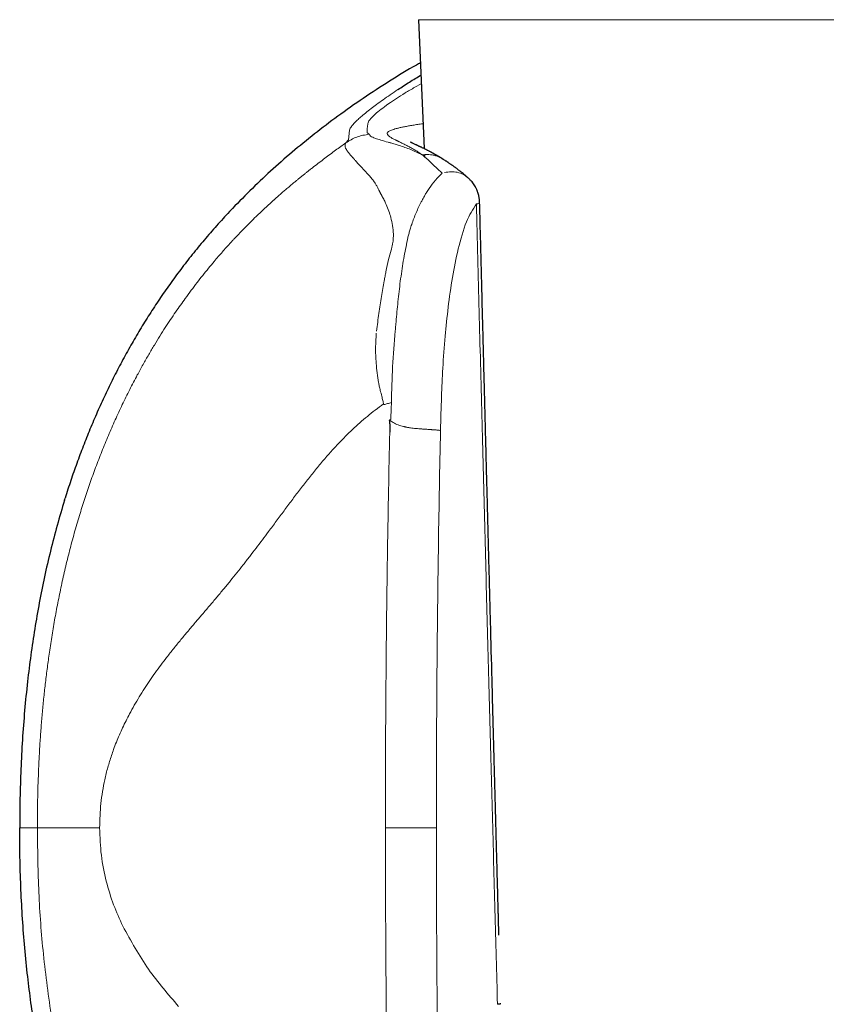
# Model space of a CAD drawing. Header units: millimetres. Extents: x 8 to 761, y 12 to 733.
# Tile 80 of 99: x 417 to 440, y 532 to 560. Entities that reach past the tile are written whole.
import ezdxf

# ---------------------------------------------------------------- set-up
doc = ezdxf.new("R2010")
doc.units = ezdxf.units.MM

msp = doc.modelspace()

# ---------------------------------------------------------------- linework, layer by layer
at = {"color": 7, "linetype": 'Continuous', "lineweight": 30}
for p, q in [((428.453, 559.761), (428.612, 556.084)), ((426.378, 556.246), (426.453, 556.34)), ((428.62, 555.913), (428.622, 555.859)), ((429.129, 555.797), (429.137, 555.792)), ((423.063, 554.289), (423.081, 554.307)), ((418.359, 546.063), (418.378, 546.124))]:
    msp.add_line(p, q, dxfattribs=at)
at = {"color": 252, "linetype": 'Continuous', "lineweight": 0}
for p, q in [((451.708, 559.761), (428.453, 559.761)), ((428.532, 557.935), (428.349, 557.836)), ((426.453, 556.34), (426.481, 556.612)), ((428.557, 555.906), (428.588, 555.891)), ((428.588, 555.891), (428.627, 555.854)), ((428.627, 555.854), (428.727, 555.761)), ((427.508, 536.724), (428.961, 536.724))]:
    msp.add_line(p, q, dxfattribs=at)
at = {"color": 7, "linetype": 'Continuous', "lineweight": 30}
for points, knots in [([(428.506, 558.53), (428.469, 558.51), (428.169, 558.345), (427.624, 558.01), (426.874, 557.524), (426.162, 557.021), (425.486, 556.508), (424.846, 555.985), (424.231, 555.445), (423.64, 554.888), (423.266, 554.5), (423.08, 554.308)], [0, 0, 0, 0, 0.018393, 0.148683, 0.278251, 0.406995, 0.527541, 0.647187, 0.765858, 0.883484, 1, 1, 1, 1]), ([(427.866, 557.77), (427.973, 557.84), (428.174, 557.972), (428.411, 558.116), (428.521, 558.183)], [0, 0, 0, 0, 0.533433, 1, 1, 1, 1]), ([(429.13, 555.798), (429.126, 555.8), (429.115, 555.807), (429.097, 555.818), (429.077, 555.83), (429.061, 555.84), (429.048, 555.847), (429.038, 555.853), (429.029, 555.859), (429.017, 555.866), (429.002, 555.874), (428.984, 555.885), (428.965, 555.896), (428.947, 555.906), (428.929, 555.916), (428.911, 555.927), (428.889, 555.939), (428.866, 555.952), (428.842, 555.965), (428.821, 555.976), (428.8, 555.988), (428.777, 556), (428.751, 556.013), (428.723, 556.028), (428.696, 556.042), (428.67, 556.056), (428.641, 556.07), (428.61, 556.086), (428.577, 556.102), (428.547, 556.116), (428.52, 556.129), (428.497, 556.14), (428.476, 556.15), (428.454, 556.161), (428.43, 556.171), (428.405, 556.183), (428.373, 556.198), (428.337, 556.214), (428.301, 556.231), (428.275, 556.243), (428.258, 556.251), (428.248, 556.255), (428.24, 556.259), (428.234, 556.262), (428.23, 556.264), (428.228, 556.265), (428.228, 556.265), (428.228, 556.265)], [0, 0, 0, 0, 0.007765, 0.025526, 0.040453, 0.052564, 0.061729, 0.068305, 0.074779, 0.082184, 0.094375, 0.108454, 0.123408, 0.136829, 0.148619, 0.163438, 0.179388, 0.198001, 0.217748, 0.235031, 0.249709, 0.267651, 0.289656, 0.314018, 0.337185, 0.359115, 0.383103, 0.41164, 0.44434, 0.472446, 0.497829, 0.521342, 0.543302, 0.563996, 0.592078, 0.621787, 0.652775, 0.708251, 0.763968, 0.820875, 0.850016, 0.876389, 0.901106, 0.925977, 0.951733, 0.979286, 1, 1, 1, 1]), ([(429.849, 555.266), (429.841, 555.273), (429.828, 555.284), (429.81, 555.3), (429.795, 555.312), (429.785, 555.321), (429.777, 555.327), (429.768, 555.335), (429.756, 555.344), (429.741, 555.358), (429.714, 555.38), (429.679, 555.408), (429.641, 555.438), (429.61, 555.462), (429.583, 555.484), (429.555, 555.505), (429.529, 555.525), (429.506, 555.542), (429.483, 555.559), (429.461, 555.575), (429.437, 555.592), (429.415, 555.608), (429.394, 555.623), (429.372, 555.638), (429.347, 555.656), (429.324, 555.672), (429.303, 555.686), (429.288, 555.696), (429.272, 555.706), (429.255, 555.718), (429.233, 555.732), (429.206, 555.75), (429.174, 555.771), (429.15, 555.786), (429.138, 555.794)], [0, 0, 0, 0, 0.0297559, 0.0543716, 0.0738571, 0.0882188, 0.0975401, 0.1061845, 0.1234549, 0.1452284, 0.1703588, 0.2330518, 0.2879275, 0.323091, 0.3601001, 0.3998148, 0.4356991, 0.4680399, 0.4953029, 0.5272919, 0.5624155, 0.5933696, 0.6192525, 0.6501804, 0.6868154, 0.7272544, 0.7521066, 0.7747915, 0.7953887, 0.8201075, 0.8528711, 0.8937193, 0.9427224, 1, 1, 1, 1]), ([(430.196, 554.534), (430.196, 554.537), (430.196, 554.546), (430.195, 554.56), (430.194, 554.579), (430.193, 554.603), (430.19, 554.631), (430.186, 554.659), (430.182, 554.689), (430.176, 554.719), (430.169, 554.752), (430.161, 554.784), (430.153, 554.811), (430.143, 554.84), (430.132, 554.871), (430.119, 554.904), (430.105, 554.934), (430.091, 554.963), (430.07, 555.003), (430.039, 555.052), (430, 555.108), (429.962, 555.154), (429.929, 555.19), (429.905, 555.215), (429.883, 555.236), (429.866, 555.251), (429.854, 555.262), (429.85, 555.266)], [0, 0, 0, 0, 0.011113, 0.031327, 0.051486, 0.080266, 0.115915, 0.153467, 0.182375, 0.221468, 0.265616, 0.304519, 0.337326, 0.369643, 0.413074, 0.456621, 0.496093, 0.533556, 0.572088, 0.656718, 0.741259, 0.817562, 0.869267, 0.918313, 0.942895, 0.978599, 1, 1, 1, 1]), ([(430.744, 533.667), (430.744, 533.694), (430.742, 533.756), (430.74, 533.847), (430.737, 533.935), (430.735, 534.012), (430.733, 534.073), (430.732, 534.122), (430.731, 534.159), (430.73, 534.19), (430.729, 534.219), (430.729, 534.25), (430.728, 534.283), (430.727, 534.328), (430.725, 534.388), (430.723, 534.463), (430.72, 534.569), (430.716, 534.706), (430.712, 534.877), (430.707, 535.055), (430.702, 535.237), (430.697, 535.424), (430.692, 535.622), (430.686, 535.83), (430.68, 536.05), (430.672, 536.365), (430.661, 536.77), (430.648, 537.255), (430.635, 537.728), (430.623, 538.188), (430.612, 538.611), (430.601, 538.999), (430.592, 539.353), (430.583, 539.702), (430.573, 540.049), (430.564, 540.395), (430.544, 541.171), (430.521, 542.033), (430.496, 542.981), (430.48, 543.586), (430.464, 544.191), (430.448, 544.795), (430.434, 545.353), (430.421, 545.859), (430.409, 546.311), (430.397, 546.75), (430.386, 547.177), (430.378, 547.499), (430.372, 547.722), (430.369, 547.85), (430.365, 547.982), (430.362, 548.122), (430.358, 548.271), (430.354, 548.428), (430.349, 548.594), (430.345, 548.768), (430.34, 548.965), (430.334, 549.185), (430.328, 549.429), (430.321, 549.686), (430.314, 549.957), (430.307, 550.24), (430.299, 550.537), (430.291, 550.847), (430.283, 551.17), (430.274, 551.506), (430.265, 551.855), (430.256, 552.217), (430.246, 552.585), (430.237, 552.958), (430.227, 553.335), (430.217, 553.725), (430.207, 554.126), (430.2, 554.397), (430.196, 554.534)], [0, 0, 0, 0, 0.004003, 0.0088453, 0.01309, 0.0167369, 0.0197862, 0.0219778, 0.0237053, 0.0250535, 0.0264396, 0.02792, 0.0294947, 0.0311636, 0.0344681, 0.0380894, 0.0420214, 0.0495916, 0.0578047, 0.0666607, 0.0751112, 0.0840742, 0.0935497, 0.1035377, 0.1140383, 0.1250515, 0.1489333, 0.1721997, 0.1948505, 0.2168854, 0.2383047, 0.2556837, 0.2726352, 0.2892636, 0.3058726, 0.3224816, 0.3390906, 0.4173903, 0.4463806, 0.4753709, 0.5043612, 0.5333515, 0.5622898, 0.5845216, 0.606158, 0.6271989, 0.6476444, 0.6674945, 0.6735969, 0.6796407, 0.685892, 0.6926027, 0.6997728, 0.707262, 0.7151944, 0.7235699, 0.7323886, 0.7434648, 0.755169, 0.7675014, 0.7804617, 0.7940501, 0.8082666, 0.8231111, 0.8385836, 0.8546843, 0.8714129, 0.8887697, 0.9067545, 0.9242869, 0.9423776, 0.9610267, 0.9802342, 1, 1, 1, 1]), ([(423.063, 554.289), (422.94, 554.156), (422.694, 553.891), (422.34, 553.482), (421.999, 553.067), (421.672, 552.646), (421.36, 552.22), (421.062, 551.792), (420.779, 551.361), (420.508, 550.924), (420.337, 550.628), (420.251, 550.48)], [0, 0, 0, 0, 0.11475, 0.228687, 0.341818, 0.454218, 0.565964, 0.67515, 0.783842, 0.892106, 1, 1, 1, 1]), ([(420.251, 550.48), (420.164, 550.324), (419.991, 550.013), (419.745, 549.539), (419.512, 549.06), (419.291, 548.575), (419.084, 548.089), (418.889, 547.602), (418.707, 547.113), (418.535, 546.621), (418.43, 546.29), (418.377, 546.124)], [0, 0, 0, 0, 0.112672, 0.22506, 0.33722, 0.449204, 0.56106, 0.670833, 0.78056, 0.890273, 1, 1, 1, 1]), ([(427.62, 548.354), (427.622, 548.332), (427.626, 548.29), (427.631, 548.231), (427.634, 548.187), (427.635, 548.155), (427.636, 548.135), (427.637, 548.116), (427.638, 548.099), (427.638, 548.074), (427.637, 548.04), (427.634, 548.012), (427.632, 547.999)], [0, 0, 0, 0, 0.187106, 0.353699, 0.499799, 0.561577, 0.618811, 0.671508, 0.719675, 0.763321, 0.885106, 1, 1, 1, 1]), ([(418.358, 546.063), (418.286, 545.823), (418.143, 545.342), (417.954, 544.614), (417.785, 543.88), (417.636, 543.14), (417.506, 542.396), (417.395, 541.647), (417.298, 540.87), (417.218, 540.065), (417.155, 539.231), (417.112, 538.396), (417.085, 537.56), (417.082, 537.002), (417.08, 536.724)], [0, 0, 0, 0, 0.079455, 0.158984, 0.238608, 0.318341, 0.398193, 0.478163, 0.558248, 0.646458, 0.734772, 0.823159, 0.911582, 1, 1, 1, 1]), ([(418.359, 527.384), (418.285, 527.629), (418.139, 528.117), (417.948, 528.855), (417.777, 529.595), (417.627, 530.338), (417.497, 531.082), (417.387, 531.829), (417.292, 532.602), (417.213, 533.403), (417.152, 534.23), (417.11, 535.06), (417.085, 535.891), (417.082, 536.446), (417.08, 536.724)], [0, 0, 0, 0, 0.080949, 0.161507, 0.241757, 0.321771, 0.401616, 0.481352, 0.56103, 0.648666, 0.736342, 0.8241, 0.911977, 1, 1, 1, 1]), ([(430.796, 531.708), (430.796, 531.707), (430.796, 531.706), (430.788, 531.703), (430.77, 531.7), (430.743, 531.696), (430.717, 531.693), (430.704, 531.691)], [0, 0, 0, 0, 0.0686944, 0.2838172, 0.5116745, 0.7509477, 1, 1, 1, 1])]:
    msp.add_open_spline(points, degree=3, knots=knots, dxfattribs=at)
at = {"color": 252, "linetype": 'Continuous', "lineweight": 0}
for points, knots in [([(426.703, 556.896), (426.735, 556.925), (426.798, 556.983), (426.932, 557.095), (427.129, 557.25), (427.414, 557.463), (427.717, 557.669), (427.866, 557.77)], [0, 0, 0, 0, 0.171883, 0.337058, 0.496428, 0.753798, 1, 1, 1, 1]), ([(428.349, 557.836), (428.253, 557.78), (428.056, 557.666), (427.809, 557.508), (427.572, 557.346), (427.361, 557.191), (427.269, 557.112), (427.221, 557.07)], [0, 0, 0, 0, 0.155294, 0.319376, 0.496351, 0.733224, 1, 1, 1, 1]), ([(426.481, 556.612), (426.488, 556.629), (426.5, 556.66), (426.537, 556.719), (426.595, 556.79), (426.668, 556.862), (426.703, 556.896)], [0, 0, 0, 0, 0.277881, 0.499061, 0.761289, 1, 1, 1, 1]), ([(427.221, 557.07), (427.159, 557.01), (427.034, 556.888), (427.017, 556.83), (427.008, 556.801)], [0, 0, 0, 0, 0.4967772, 1, 1, 1, 1]), ([(427.008, 556.801), (427.001, 556.758), (426.988, 556.67), (426.987, 556.58), (426.986, 556.535)], [0, 0, 0, 0, 0.49932, 1, 1, 1, 1]), ([(427.599, 556.569), (427.61, 556.576), (427.633, 556.591), (427.683, 556.613), (427.744, 556.635), (427.817, 556.656), (427.902, 556.678), (427.998, 556.699), (428.107, 556.72), (428.226, 556.741), (428.357, 556.763), (428.476, 556.781), (428.554, 556.792), (428.581, 556.795)], [0, 0, 0, 0, 0.095416, 0.190738, 0.285971, 0.381122, 0.476193, 0.571187, 0.666106, 0.760949, 0.855718, 0.950413, 1, 1, 1, 1]), ([(427.053, 556.493), (426.928, 556.476), (426.685, 556.442), (426.479, 556.31), (426.378, 556.246)], [0, 0, 0, 0, 0.511996, 1, 1, 1, 1]), ([(426.986, 556.535), (426.998, 556.528), (427.021, 556.515), (427.042, 556.5), (427.053, 556.493)], [0, 0, 0, 0, 0.4997928, 1, 1, 1, 1]), ([(427.053, 556.493), (427.056, 556.475), (427.064, 556.439), (427.169, 556.398), (427.222, 556.377)], [0, 0, 0, 0, 0.497365, 1, 1, 1, 1]), ([(427.222, 556.377), (427.271, 556.361), (427.37, 556.329), (427.514, 556.288), (427.588, 556.267)], [0, 0, 0, 0, 0.48872, 1, 1, 1, 1]), ([(428.557, 555.906), (428.551, 555.911), (428.536, 555.923), (428.509, 555.942), (428.474, 555.966), (428.432, 555.994), (428.384, 556.025), (428.337, 556.053), (428.289, 556.081), (428.242, 556.107), (428.194, 556.133), (428.146, 556.159), (428.078, 556.194), (427.997, 556.234), (427.93, 556.266), (427.889, 556.286), (427.869, 556.296), (427.849, 556.305), (427.831, 556.314), (427.813, 556.323), (427.785, 556.337), (427.747, 556.355), (427.705, 556.378), (427.668, 556.399), (427.637, 556.419), (427.611, 556.438), (427.59, 556.456), (427.569, 556.479), (427.558, 556.507), (427.564, 556.539), (427.587, 556.559), (427.599, 556.569)], [0, 0, 0, 0, 0.00942, 0.022575, 0.039552, 0.060466, 0.085471, 0.11068, 0.131098, 0.158166, 0.184015, 0.20858, 0.239293, 0.299852, 0.358531, 0.373551, 0.388414, 0.403115, 0.417647, 0.432003, 0.446178, 0.489313, 0.532392, 0.575314, 0.617934, 0.660117, 0.70174, 0.746819, 0.831779, 0.916307, 1, 1, 1, 1]), ([(421.801, 551.815), (421.858, 551.892), (421.969, 552.044), (422.135, 552.263), (422.299, 552.472), (422.463, 552.674), (422.611, 552.852), (422.743, 553.007), (422.858, 553.138), (422.944, 553.235), (423.002, 553.3), (423.034, 553.335), (423.066, 553.37), (423.097, 553.405), (423.128, 553.438), (423.159, 553.472), (423.189, 553.504), (423.257, 553.577), (423.364, 553.689), (423.511, 553.841), (423.663, 553.994), (423.814, 554.142), (423.964, 554.285), (424.105, 554.417), (424.203, 554.507), (424.257, 554.557), (424.272, 554.57), (424.288, 554.584), (424.303, 554.598), (424.318, 554.612), (424.334, 554.625), (424.369, 554.657), (424.425, 554.707), (424.505, 554.777), (424.59, 554.851), (424.68, 554.929), (424.774, 555.009), (424.866, 555.086), (424.949, 555.155), (425.023, 555.215), (425.089, 555.27), (425.157, 555.324), (425.226, 555.38), (425.3, 555.439), (425.377, 555.5), (425.485, 555.584), (425.62, 555.688), (425.78, 555.81), (425.936, 555.926), (426.087, 556.037), (426.234, 556.143), (426.331, 556.212), (426.378, 556.246)], [0, 0, 0, 0, 0.038785, 0.076222, 0.112314, 0.148038, 0.183735, 0.209079, 0.233723, 0.257671, 0.264595, 0.27146, 0.278264, 0.285009, 0.291695, 0.298321, 0.304888, 0.311396, 0.342201, 0.374321, 0.40779, 0.442635, 0.474457, 0.507381, 0.537276, 0.540686, 0.544107, 0.547539, 0.550982, 0.554436, 0.557901, 0.561377, 0.578133, 0.596157, 0.615451, 0.636019, 0.657863, 0.679241, 0.698586, 0.713794, 0.728772, 0.743479, 0.75885, 0.774885, 0.792273, 0.809762, 0.845116, 0.87901, 0.911444, 0.942419, 0.971937, 1, 1, 1, 1]), ([(426.378, 556.246), (426.376, 556.241), (426.37, 556.232), (426.364, 556.218), (426.36, 556.203), (426.358, 556.186), (426.357, 556.167), (426.36, 556.146), (426.365, 556.124), (426.375, 556.099), (426.387, 556.071), (426.399, 556.051), (426.405, 556.041)], [0, 0, 0, 0, 0.074719, 0.155018, 0.240908, 0.332403, 0.429516, 0.532262, 0.640661, 0.754732, 0.874502, 1, 1, 1, 1]), ([(427.588, 556.267), (427.6, 556.264), (427.622, 556.257), (427.649, 556.251), (427.661, 556.247)], [0, 0, 0, 0, 0.54299, 1, 1, 1, 1]), ([(427.661, 556.247), (427.701, 556.237), (427.78, 556.215), (427.863, 556.189), (427.903, 556.177)], [0, 0, 0, 0, 0.507632, 1, 1, 1, 1]), ([(427.903, 556.177), (428.01, 556.141), (428.218, 556.071), (428.446, 555.96), (428.557, 555.906)], [0, 0, 0, 0, 0.512963, 1, 1, 1, 1]), ([(426.411, 556.031), (426.41, 556.032), (426.408, 556.036), (426.406, 556.039), (426.405, 556.041)], [0, 0, 0, 0, 0.500054, 1, 1, 1, 1]), ([(426.411, 556.031), (426.416, 556.024), (426.428, 556.006), (426.474, 555.944), (426.536, 555.877), (426.583, 555.826)], [0, 0, 0, 0, 0.11099, 0.314256, 1, 1, 1, 1]), ([(426.608, 555.799), (426.604, 555.803), (426.595, 555.812), (426.587, 555.821), (426.583, 555.826)], [0, 0, 0, 0, 0.500171, 1, 1, 1, 1]), ([(426.653, 555.744), (426.645, 555.753), (426.629, 555.772), (426.615, 555.79), (426.608, 555.799)], [0, 0, 0, 0, 0.500325, 1, 1, 1, 1]), ([(428.557, 555.906), (428.589, 555.911), (428.654, 555.919), (428.75, 555.918), (428.844, 555.907), (428.937, 555.885), (429.025, 555.853), (429.089, 555.823), (429.122, 555.802), (429.129, 555.797)], [0, 0, 0, 0, 0.159377, 0.318851, 0.478492, 0.638244, 0.797982, 0.957575, 1, 1, 1, 1]), ([(426.844, 555.533), (426.843, 555.534), (426.84, 555.537), (426.83, 555.548), (426.794, 555.586), (426.728, 555.655), (426.68, 555.712), (426.653, 555.744)], [0, 0, 0, 0, 0.014914, 0.044162, 0.145595, 0.519391, 1, 1, 1, 1]), ([(427.13, 555.219), (427.08, 555.277), (426.981, 555.394), (426.89, 555.486), (426.844, 555.533)], [0, 0, 0, 0, 0.4984254, 1, 1, 1, 1]), ([(428.727, 555.761), (428.787, 555.705), (428.886, 555.613), (429.025, 555.481), (429.097, 555.409), (429.122, 555.384)], [0, 0, 0, 0, 0.496664, 0.820633, 1, 1, 1, 1]), ([(427.324, 554.901), (427.311, 554.929), (427.283, 554.987), (427.237, 555.067), (427.185, 555.146), (427.148, 555.194), (427.13, 555.219)], [0, 0, 0, 0, 0.228397, 0.471102, 0.728271, 1, 1, 1, 1]), ([(429.123, 555.384), (429.059, 555.322), (428.93, 555.196), (428.817, 555.031), (428.76, 554.948)], [0, 0, 0, 0, 0.493293, 1, 1, 1, 1]), ([(429.196, 555.404), (429.257, 555.414), (429.381, 555.436), (429.564, 555.415), (429.727, 555.361), (429.81, 555.292), (429.847, 555.262)], [0, 0, 0, 0, 0.245912, 0.508989, 0.784371, 1, 1, 1, 1]), ([(428.76, 554.948), (428.732, 554.912), (428.683, 554.849), (428.648, 554.781), (428.632, 554.751)], [0, 0, 0, 0, 0.567145, 1, 1, 1, 1]), ([(427.329, 554.89), (427.328, 554.892), (427.327, 554.896), (427.325, 554.899), (427.324, 554.901)], [0, 0, 0, 0, 0.500029, 1, 1, 1, 1]), ([(427.533, 554.488), (427.526, 554.503), (427.512, 554.536), (427.487, 554.587), (427.458, 554.644), (427.437, 554.684), (427.425, 554.706), (427.423, 554.709), (427.421, 554.713), (427.419, 554.718), (427.416, 554.723), (427.412, 554.729), (427.407, 554.739), (427.399, 554.755), (427.387, 554.776), (427.376, 554.797), (427.367, 554.814), (427.36, 554.828), (427.354, 554.84), (427.348, 554.852), (427.342, 554.863), (427.337, 554.873), (427.333, 554.882), (427.33, 554.888), (427.329, 554.89)], [0, 0, 0, 0, 0.104437, 0.225132, 0.362071, 0.515214, 0.522065, 0.53061, 0.54085, 0.552784, 0.566411, 0.58173, 0.598742, 0.645012, 0.700479, 0.76513, 0.802448, 0.837487, 0.870251, 0.900741, 0.928959, 0.954907, 0.978587, 1, 1, 1, 1]), ([(428.632, 554.751), (428.615, 554.721), (428.581, 554.66), (428.548, 554.596), (428.531, 554.564)], [0, 0, 0, 0, 0.494623, 1, 1, 1, 1]), ([(427.663, 554.119), (427.645, 554.181), (427.606, 554.312), (427.558, 554.427), (427.533, 554.488)], [0, 0, 0, 0, 0.471449, 1, 1, 1, 1]), ([(428.531, 554.564), (428.48, 554.464), (428.377, 554.26), (428.298, 554.037), (428.258, 553.924)], [0, 0, 0, 0, 0.4954056, 1, 1, 1, 1]), ([(429.583, 553.224), (429.655, 553.498), (429.79, 554.014), (430.003, 554.351), (430.103, 554.509)], [0, 0, 0, 0, 0.532246, 1, 1, 1, 1]), ([(430.103, 554.509), (430.132, 554.513), (430.186, 554.522), (430.191, 554.53), (430.193, 554.534)], [0, 0, 0, 0, 0.530589, 1, 1, 1, 1]), ([(430.103, 554.509), (430.116, 553.997), (430.142, 552.979), (430.181, 551.46), (430.22, 549.953), (430.259, 548.461), (430.297, 546.991), (430.335, 545.543), (430.372, 544.117), (430.409, 542.705), (430.446, 541.296), (430.484, 539.891), (430.521, 538.491), (430.558, 537.104), (430.595, 535.732), (430.631, 534.373), (430.668, 533.027), (430.692, 532.135), (430.704, 531.691)], [0, 0, 0, 0, 0.067208, 0.133815, 0.199821, 0.265227, 0.330032, 0.393095, 0.455579, 0.517484, 0.578809, 0.640789, 0.702165, 0.762939, 0.823109, 0.882676, 0.941639, 1, 1, 1, 1]), ([(427.735, 553.647), (427.729, 553.729), (427.716, 553.898), (427.681, 554.044), (427.663, 554.119)], [0, 0, 0, 0, 0.4897288, 1, 1, 1, 1]), ([(428.258, 553.924), (428.243, 553.878), (428.216, 553.796), (428.193, 553.711), (428.182, 553.674)], [0, 0, 0, 0, 0.55494, 1, 1, 1, 1]), ([(427.714, 553.373), (427.722, 553.421), (427.736, 553.516), (427.735, 553.604), (427.735, 553.647)], [0, 0, 0, 0, 0.515431, 1, 1, 1, 1]), ([(428.15, 553.551), (428.148, 553.537), (428.144, 553.518), (428.14, 553.497), (428.138, 553.49), (428.138, 553.488)], [0, 0, 0, 0, 0.6750631, 0.8815703, 1, 1, 1, 1]), ([(428.152, 553.562), (428.152, 553.56), (428.151, 553.557), (428.151, 553.553), (428.15, 553.551)], [0, 0, 0, 0, 0.499981, 1, 1, 1, 1]), ([(428.182, 553.674), (428.177, 553.656), (428.167, 553.619), (428.157, 553.581), (428.152, 553.562)], [0, 0, 0, 0, 0.489785, 1, 1, 1, 1]), ([(427.714, 553.373), (427.708, 553.342), (427.697, 553.283), (427.681, 553.222), (427.673, 553.192)], [0, 0, 0, 0, 0.509938, 1, 1, 1, 1]), ([(428.138, 553.488), (428.1, 553.31), (428.023, 552.946), (427.97, 552.568), (427.943, 552.375)], [0, 0, 0, 0, 0.490004, 1, 1, 1, 1]), ([(427.673, 553.192), (427.647, 553.102), (427.589, 552.899), (427.547, 552.692), (427.524, 552.577)], [0, 0, 0, 0, 0.4407325, 1, 1, 1, 1]), ([(429.298, 551.562), (429.335, 551.848), (429.41, 552.421), (429.525, 552.956), (429.583, 553.224)], [0, 0, 0, 0, 0.499728, 1, 1, 1, 1]), ([(427.524, 552.577), (427.515, 552.533), (427.499, 552.447), (427.483, 552.359), (427.475, 552.316)], [0, 0, 0, 0, 0.500581, 1, 1, 1, 1]), ([(427.475, 552.316), (427.462, 552.242), (427.436, 552.093), (427.397, 551.865), (427.359, 551.63), (427.323, 551.387), (427.287, 551.137), (427.266, 550.967), (427.255, 550.882)], [0, 0, 0, 0, 0.1565436, 0.3171579, 0.4818231, 0.6505246, 0.823252, 1, 1, 1, 1]), ([(427.943, 552.375), (427.918, 552.182), (427.87, 551.802), (427.836, 551.413), (427.819, 551.223)], [0, 0, 0, 0, 0.509358, 1, 1, 1, 1]), ([(420.434, 549.632), (420.488, 549.732), (420.595, 549.928), (420.757, 550.212), (420.917, 550.482), (421.075, 550.739), (421.229, 550.981), (421.378, 551.208), (421.523, 551.422), (421.663, 551.624), (421.756, 551.752), (421.801, 551.815)], [0, 0, 0, 0, 0.13092, 0.257061, 0.37843, 0.49503, 0.606864, 0.712059, 0.812649, 0.908632, 1, 1, 1, 1]), ([(429.079, 548.052), (429.087, 548.373), (429.103, 548.965), (429.144, 549.86), (429.202, 550.715), (429.267, 551.287), (429.298, 551.562)], [0, 0, 0, 0, 0.271257, 0.500272, 0.760144, 1, 1, 1, 1]), ([(427.819, 551.223), (427.814, 551.166), (427.804, 551.054), (427.795, 550.942), (427.79, 550.886)], [0, 0, 0, 0, 0.504044, 1, 1, 1, 1]), ([(427.244, 549.965), (427.235, 550.12), (427.219, 550.405), (427.239, 550.693), (427.248, 550.824)], [0, 0, 0, 0, 0.541902, 1, 1, 1, 1]), ([(427.79, 550.886), (427.761, 550.548), (427.703, 549.872), (427.688, 549.187), (427.681, 548.845)], [0, 0, 0, 0, 0.500956, 1, 1, 1, 1]), ([(427.312, 549.417), (427.297, 549.508), (427.267, 549.689), (427.252, 549.873), (427.244, 549.965)], [0, 0, 0, 0, 0.498639, 1, 1, 1, 1]), ([(417.921, 541.67), (417.945, 541.832), (417.993, 542.157), (418.075, 542.645), (418.166, 543.135), (418.268, 543.629), (418.379, 544.126), (418.502, 544.625), (418.637, 545.126), (418.778, 545.612), (418.926, 546.082), (419.08, 546.537), (419.245, 546.993), (419.421, 547.45), (419.607, 547.903), (419.802, 548.349), (420.004, 548.786), (420.213, 549.214), (420.361, 549.494), (420.434, 549.632)], [0, 0, 0, 0, 0.057896, 0.116402, 0.175531, 0.235296, 0.295715, 0.356806, 0.418594, 0.481104, 0.53775, 0.595024, 0.65295, 0.711499, 0.770426, 0.828385, 0.886148, 0.943443, 1, 1, 1, 1]), ([(427.455, 548.809), (427.452, 548.823), (427.446, 548.854), (427.434, 548.905), (427.42, 548.965), (427.402, 549.034), (427.383, 549.109), (427.363, 549.184), (427.347, 549.253), (427.332, 549.315), (427.321, 549.369), (427.315, 549.402), (427.312, 549.417)], [0, 0, 0, 0, 0.067251, 0.150077, 0.248594, 0.362909, 0.493129, 0.621212, 0.735995, 0.837417, 0.925428, 1, 1, 1, 1]), ([(427.455, 548.809), (427.376, 548.751), (427.22, 548.636), (426.994, 548.454), (426.778, 548.268), (426.57, 548.078), (426.371, 547.885), (426.179, 547.688), (425.971, 547.464), (425.748, 547.21), (425.512, 546.927), (425.282, 546.639), (425.058, 546.349), (424.836, 546.056), (424.616, 545.761), (424.396, 545.464), (424.191, 545.187), (423.999, 544.93), (423.82, 544.694), (423.638, 544.457), (423.455, 544.221), (423.27, 543.988), (423.082, 543.756), (422.89, 543.522), (422.692, 543.286), (422.49, 543.046), (422.286, 542.807), (422.083, 542.569), (421.881, 542.33), (421.676, 542.086), (421.471, 541.835), (421.28, 541.594), (421.105, 541.364), (420.945, 541.145), (420.789, 540.921), (420.637, 540.692), (420.49, 540.457), (420.348, 540.218), (420.223, 539.99), (420.112, 539.776), (420.015, 539.576), (419.924, 539.373), (419.837, 539.167), (419.762, 538.972), (419.698, 538.789), (419.643, 538.619), (419.592, 538.447), (419.546, 538.273), (419.519, 538.154), (419.505, 538.095)], [0, 0, 0, 0, 0.020434, 0.040546, 0.060353, 0.079868, 0.099107, 0.118107, 0.136914, 0.162537, 0.187977, 0.213328, 0.238677, 0.264106, 0.289699, 0.315537, 0.341706, 0.362554, 0.383709, 0.405229, 0.42718, 0.448813, 0.470978, 0.493748, 0.517197, 0.541387, 0.566352, 0.590629, 0.615642, 0.641346, 0.667647, 0.694453, 0.716518, 0.738789, 0.7612, 0.783683, 0.806175, 0.828615, 0.850947, 0.868348, 0.885629, 0.902773, 0.919757, 0.936542, 0.949566, 0.962431, 0.975126, 0.987648, 1, 1, 1, 1]), ([(427.463, 548.787), (427.461, 548.791), (427.459, 548.798), (427.456, 548.805), (427.455, 548.809)], [0, 0, 0, 0, 0.5004143, 1, 1, 1, 1]), ([(427.462, 548.787), (427.498, 548.797), (427.57, 548.816), (427.644, 548.835), (427.681, 548.844)], [0, 0, 0, 0, 0.498994, 1, 1, 1, 1]), ([(427.681, 548.845), (427.678, 548.771), (427.672, 548.61), (427.666, 548.45), (427.663, 548.364)], [0, 0, 0, 0, 0.4617, 1, 1, 1, 1]), ([(427.62, 548.354), (427.638, 548.34), (427.673, 548.311), (427.733, 548.273), (427.798, 548.239), (427.869, 548.209), (427.945, 548.183), (428.007, 548.166), (428.052, 548.156), (428.078, 548.15), (428.106, 548.144), (428.134, 548.139), (428.164, 548.134), (428.194, 548.129), (428.24, 548.123), (428.302, 548.115), (428.382, 548.106), (428.44, 548.101), (428.475, 548.098), (428.488, 548.097), (428.502, 548.096), (428.516, 548.095), (428.531, 548.094), (428.553, 548.092), (428.584, 548.09), (428.631, 548.087), (428.688, 548.083), (428.754, 548.079), (428.807, 548.075), (428.848, 548.072), (428.875, 548.07), (428.897, 548.069), (428.914, 548.068), (428.927, 548.066), (428.942, 548.065), (428.966, 548.063), (429, 548.06), (429.041, 548.056), (429.066, 548.053), (429.079, 548.052)], [0, 0, 0, 0, 0.043595, 0.087676, 0.132539, 0.178411, 0.225487, 0.273916, 0.288874, 0.304287, 0.320162, 0.336504, 0.353315, 0.370598, 0.388355, 0.431613, 0.4774, 0.525626, 0.533055, 0.540824, 0.548934, 0.557382, 0.566168, 0.575289, 0.598106, 0.622744, 0.663443, 0.708016, 0.756181, 0.777842, 0.800064, 0.820114, 0.830374, 0.841961, 0.854848, 0.869005, 0.906757, 0.950659, 1, 1, 1, 1]), ([(427.663, 548.364), (427.663, 548.363), (427.663, 548.363), (427.662, 548.363), (427.662, 548.361), (427.658, 548.359), (427.644, 548.356), (427.631, 548.355), (427.621, 548.354)], [0, 0, 0, 0, 0.00786, 0.016007, 0.034625, 0.087634, 0.274678, 1, 1, 1, 1]), ([(427.632, 547.999), (427.62, 547.448), (427.595, 546.247), (427.562, 544.294), (427.533, 542.039), (427.512, 539.482), (427.509, 537.677), (427.508, 536.724)], [0, 0, 0, 0, 0.146566, 0.31984, 0.519824, 0.746533, 1, 1, 1, 1]), ([(428.961, 536.724), (428.962, 537.264), (428.962, 538.345), (428.97, 539.965), (428.982, 541.584), (428.999, 543.203), (429.02, 544.82), (429.046, 546.436), (429.068, 547.513), (429.079, 548.052)], [0, 0, 0, 0, 0.143055, 0.286032, 0.428939, 0.571782, 0.714568, 0.857305, 1, 1, 1, 1]), ([(417.659, 539.139), (417.669, 539.278), (417.688, 539.556), (417.723, 539.975), (417.763, 540.395), (417.81, 540.818), (417.862, 541.244), (417.901, 541.528), (417.921, 541.67)], [0, 0, 0, 0, 0.163369, 0.327957, 0.49384, 0.661093, 0.829789, 1, 1, 1, 1]), ([(417.584, 536.724), (417.584, 536.853), (417.585, 537.114), (417.591, 537.509), (417.601, 537.91), (417.616, 538.317), (417.634, 538.727), (417.651, 539.001), (417.659, 539.139)], [0, 0, 0, 0, 0.160524, 0.323963, 0.489973, 0.65821, 0.828332, 1, 1, 1, 1]), ([(419.505, 538.095), (419.462, 537.872), (419.378, 537.434), (419.365, 536.958), (419.359, 536.724)], [0, 0, 0, 0, 0.507874, 1, 1, 1, 1]), ([(417.08, 536.724), (417.082, 536.724), (417.086, 536.724), (417.106, 536.724), (417.139, 536.724), (417.183, 536.724), (417.24, 536.724), (417.308, 536.724), (417.388, 536.724), (417.478, 536.724), (417.549, 536.724), (417.584, 536.724)], [0, 0, 0, 0, 0.111989, 0.223983, 0.33598, 0.44798, 0.559983, 0.669986, 0.779991, 0.889996, 1, 1, 1, 1]), ([(417.584, 536.724), (417.592, 536.146), (417.607, 534.977), (417.728, 533.202), (417.891, 532.018), (417.974, 531.414)], [0, 0, 0, 0, 0.324014, 0.655125, 1, 1, 1, 1]), ([(417.584, 536.724), (417.622, 536.724), (417.699, 536.724), (418.065, 536.724), (418.595, 536.724), (419.105, 536.724), (419.359, 536.724)], [0, 0, 0, 0, 0.249319, 0.5, 0.750681, 1, 1, 1, 1]), ([(419.359, 536.724), (419.369, 536.459), (419.389, 535.926), (419.541, 535.189), (419.749, 534.517), (419.93, 534.12), (420.02, 533.921)], [0, 0, 0, 0, 0.24669, 0.495352, 0.746903, 1, 1, 1, 1]), ([(427.637, 524.947), (427.625, 525.523), (427.599, 526.78), (427.565, 528.822), (427.535, 531.177), (427.513, 533.846), (427.51, 535.729), (427.508, 536.724)], [0, 0, 0, 0, 0.146911, 0.320355, 0.520336, 0.746872, 1, 1, 1, 1]), ([(429.087, 524.995), (429.076, 525.552), (429.053, 526.667), (429.025, 528.341), (429.001, 530.015), (428.983, 531.691), (428.971, 533.367), (428.963, 535.045), (428.962, 536.164), (428.961, 536.724)], [0, 0, 0, 0, 0.142685, 0.285414, 0.428196, 0.571038, 0.713948, 0.856933, 1, 1, 1, 1]), ([(420.02, 533.921), (420.253, 533.499), (420.714, 532.664), (421.314, 531.974), (421.611, 531.633)], [0, 0, 0, 0, 0.506283, 1, 1, 1, 1])]:
    msp.add_open_spline(points, degree=3, knots=knots, dxfattribs=at)

doc.saveas('drawing.dxf')
